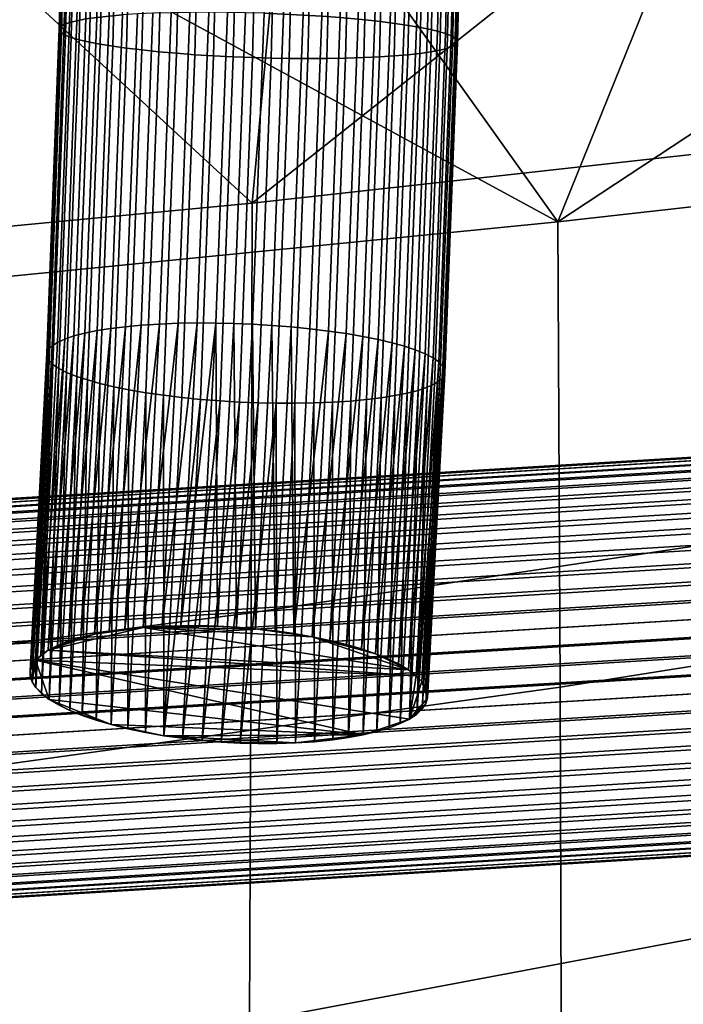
# Model space of a CAD drawing. Header units: millimetres. Extents: x -1294 to -744, y 672 to 1189.
# Tile 232 of 256: x -917 to -891, y 794 to 834. Entities that reach past the tile are written whole.
import ezdxf

# ---------------------------------------------------------------- set-up
doc = ezdxf.new("R2010")
doc.units = ezdxf.units.MM
doc.header["$MEASUREMENT"] = 0
doc.layers.add('4 Ben 2', color=7, linetype='Continuous')

msp = doc.modelspace()

# ---------------------------------------------------------------- meshes
at = {"layer": '4 Ben 2'}
mesh = msp.add_polyface(dxfattribs=at)
corners = [(-1000.008, 822.693, -52.975), (-1002.382, 822.693, -53.06), (-1000.008, 826.542, -53.385), (-1005.37, 829.444, -53.806), (-1000.008, 830.454, -53.716), (-1005.374, 831.554, -53.959), (-1000.008, 834.431, -53.968), (-1002.305, 838.317, -54.212), (-1000.008, 838.317, -54.138), (-1000.008, 838.317, -54.138), (-1002.305, 838.317, -54.212), (-1000.008, 840.868, -54.208), (-1005.382, 841.389, -54.374), (-1000.008, 844.769, -54.25), (-1005.38, 847.778, -54.379), (-1000.008, 848.809, -54.21), (-1005.38, 851.066, -54.304), (-1000.008, 851.623, -54.138), (-1005.38, 854.219, -54.19), (-1000.008, 854.538, -54.029), (-1005.381, 857.523, -54.032), (-1000.008, 857.558, -53.885), (-930.208, 822.376, -45.455), (-895.893, 825.793, -38.944), (-895.796, 807.099, -33.842), (-930.044, 802.337, -40.409), (-1000.008, 838.317, -54.138), (-975.885, 838.317, -52.784), (-1000.008, 834.431, -53.968), (-1000.008, 830.454, -53.716), (-1000.008, 826.542, -53.385), (-1000.008, 822.693, -52.975), (-1000.316, 796.442, -47.55), (-1002.382, 822.693, -53.06), (-904.834, 838.317, -42.692), (-918.927, 838.317, -45.424), (-933.087, 838.317, -47.802), (-947.302, 838.317, -49.824), (-966.323, 819.588, -50.12), (-961.565, 838.317, -51.485), (-927.856, 864.219, -46.987), (-892.176, 864.187, -40.583), (-892.252, 850.896, -40.73), (-927.879, 850.908, -47.39), (-964.492, 864.238, -51.348), (-964.491, 850.912, -51.938), (-1000.008, 857.558, -53.885), (-1000.008, 854.538, -54.029), (-1000.008, 851.623, -54.138), (-975.885, 838.317, -52.784), (-1000.008, 848.809, -54.21), (-1000.008, 844.769, -54.25), (-1000.008, 840.868, -54.208), (-1000.008, 838.317, -54.138), (-961.565, 838.317, -51.485), (-947.302, 838.317, -49.824), (-933.087, 838.317, -47.802), (-918.927, 838.317, -45.424), (-904.834, 838.317, -42.692), (-893.313, 838.317, -29.783), (-915.887, 853.423, -35.218), (-907.073, 838.317, -32.818), (-920.905, 838.317, -35.508), (-934.8, 838.317, -37.849), (-967.26, 853.431, -42.064), (-948.749, 838.317, -39.838), (-962.745, 838.317, -41.471), (-976.778, 838.317, -42.746), (-990.838, 838.317, -43.66), (-1019.008, 853.433, -44.358), (-939.78, 806.028, -32.512), (-908.196, 810.081, -26.946), (-908.167, 826.543, -31.324), (-939.808, 823.532, -36.823), (-971.402, 802.993, -36.353), (-971.442, 821.258, -40.563), (-1004.918, 838.317, -44.211), (-1002.226, 820.011, -42.446), (-990.838, 838.317, -43.66), (-976.778, 838.317, -42.746), (-962.745, 838.317, -41.471), (-948.749, 838.317, -39.838), (-934.8, 838.317, -37.849), (-920.905, 838.317, -35.508), (-907.073, 838.317, -32.818)]
mesh.append_faces([[corners[k] for k in face] for face in [(0, 1, 2, 2), (2, 3, 4, 4), (4, 5, 6, 6), (6, 7, 8, 8), (9, 10, 11, 11), (11, 12, 13, 13), (13, 14, 15, 15), (15, 16, 17, 17), (17, 18, 19, 19), (19, 20, 21, 21), (22, 23, 24, 25), (26, 27, 28, 28), (28, 27, 29, 29), (29, 27, 30, 30), (30, 27, 31, 31), (31, 32, 33, 33), (34, 23, 35, 35), (35, 22, 36, 36), (36, 22, 37, 37), (37, 38, 39, 39), (39, 38, 27, 27), (22, 35, 23, 23), (38, 37, 22, 22), (32, 31, 38, 38), (27, 38, 31, 31), (40, 41, 42, 43), (44, 40, 43, 45), (46, 45, 47, 47), (47, 45, 48, 48), (48, 49, 50, 50), (50, 49, 51, 51), (51, 49, 52, 52), (52, 49, 53, 53), (49, 45, 54, 54), (54, 45, 55, 55), (55, 43, 56, 56), (56, 43, 57, 57), (57, 43, 58, 58), (42, 58, 43, 43), (43, 55, 45, 45), (45, 49, 48, 48), (59, 60, 61, 61), (61, 60, 62, 62), (62, 60, 63, 63), (63, 64, 65, 65), (65, 64, 66, 66), (66, 64, 67, 67), (67, 64, 68, 68), (64, 63, 60, 60), (69, 68, 64, 64), (70, 71, 72, 73), (74, 70, 73, 75), (76, 77, 78, 78), (78, 75, 79, 79), (79, 75, 80, 80), (80, 75, 81, 81), (81, 73, 82, 82), (82, 73, 83, 83), (83, 72, 84, 84), (72, 83, 73, 73), (73, 81, 75, 75), (75, 78, 77, 77)]])
mesh = msp.add_polyface(dxfattribs=at)
corners = [(-864.062, 829.366, -31.138), (-828.744, 833.58, -20.487), (-828.96, 818.205, -15.662), (-864.089, 812.148, -26.091), (-895.893, 825.793, -38.944), (-895.796, 807.099, -33.842), (-809.005, 838.317, -14.158), (-829.035, 838.317, -21.61), (-849.326, 838.317, -28.335), (-863.065, 838.317, -32.432), (-876.901, 838.317, -36.193), (-890.827, 838.317, -39.615), (-904.834, 838.317, -42.692), (-904.834, 838.317, -42.692), (-892.252, 850.896, -40.73), (-890.827, 838.317, -39.615), (-876.901, 838.317, -36.193), (-858.211, 850.872, -32.256), (-863.065, 838.317, -32.432), (-849.326, 838.317, -28.335), (-824.505, 850.826, -21.759), (-829.035, 838.317, -21.61), (-819.025, 811.989, 4.048), (-818.468, 816.352, 1.588), (-818.787, 816.913, 1.241), (-818.631, 820.436, -0.506), (-818.012, 827.372, -3.345), (-818.506, 823.499, -1.865), (-818.359, 827.363, -3.384), (-818.055, 857.208, -9.325), (-839.153, 838.317, -14.259), (-818.253, 847.611, -8.455), (-818.491, 838.317, -6.766), (-865.049, 853.388, -23.837), (-852.545, 838.317, -18.641), (-866.041, 838.317, -22.691), (-879.633, 838.317, -26.406), (-893.313, 838.317, -29.783), (-915.887, 853.423, -35.218), (-878.07, 814.621, -20.118), (-847.522, 819.709, -11.724), (-847.267, 833.583, -15.955), (-877.946, 829.884, -24.48), (-908.196, 810.081, -26.946), (-908.167, 826.543, -31.324), (-907.073, 838.317, -32.818), (-893.313, 838.317, -29.783), (-879.633, 838.317, -26.406), (-866.041, 838.317, -22.691), (-852.545, 838.317, -18.641), (-839.153, 838.317, -14.259), (-818.491, 838.317, -6.766), (-818.563, 835.866, -6.161), (-818.697, 831.703, -4.976), (-818.849, 827.336, -3.503), (-818.996, 823.466, -1.985), (-819.122, 820.399, -0.626), (-819.279, 816.871, 1.12), (-847.866, 805.72, -4.91), (-818.074, 835.883, -6.045), (-818.697, 831.703, -4.976), (-818.207, 831.725, -4.859), (-818.359, 827.363, -3.384), (-818.849, 827.336, -3.503), (-818.506, 823.499, -1.865), (-818.996, 823.466, -1.985), (-818.631, 820.436, -0.506), (-819.122, 820.399, -0.626), (-818.787, 816.913, 1.241), (-819.279, 816.871, 1.12), (-819.025, 811.989, 4.048), (-819.517, 811.939, 3.928), (-818.563, 835.866, -6.161), (-818.003, 838.331, -6.651), (-818.491, 838.317, -6.766)]
mesh.append_faces([[corners[k] for k in face] for face in [(0, 1, 2, 3), (4, 0, 3, 5), (6, 1, 7, 7), (7, 1, 8, 8), (8, 0, 9, 9), (9, 0, 10, 10), (10, 4, 11, 11), (11, 4, 12, 12), (1, 6, 2, 2), (0, 8, 1, 1), (4, 10, 0, 0), (13, 14, 15, 15), (15, 14, 16, 16), (16, 17, 18, 18), (18, 17, 19, 19), (19, 20, 21, 21), (20, 19, 17, 17), (17, 16, 14, 14), (22, 23, 24, 24), (24, 23, 25, 25), (25, 26, 27, 27), (27, 26, 28, 28), (26, 25, 23, 23), (29, 30, 31, 31), (31, 30, 32, 32), (30, 33, 34, 34), (34, 33, 35, 35), (35, 33, 36, 36), (36, 33, 37, 37), (38, 37, 33, 33), (39, 40, 41, 42), (43, 39, 42, 44), (45, 44, 46, 46), (46, 42, 47, 47), (47, 42, 48, 48), (48, 41, 49, 49), (49, 41, 50, 50), (50, 41, 51, 51), (51, 41, 52, 52), (52, 41, 53, 53), (53, 40, 54, 54), (54, 40, 55, 55), (55, 40, 56, 56), (56, 40, 57, 57), (41, 48, 42, 42), (40, 53, 41, 41), (42, 46, 44, 44), (58, 57, 40, 40), (59, 60, 61, 61), (61, 60, 62, 62), (62, 63, 64, 64), (64, 65, 66, 66), (66, 67, 68, 68), (68, 69, 70, 70), (71, 70, 69, 69), (69, 68, 67, 67), (67, 66, 65, 65), (65, 64, 63, 63), (63, 62, 60, 60), (60, 59, 72, 72), (72, 73, 74, 74)]])
mesh = msp.add_polyface(dxfattribs=at)
corners = [(-907.673, 834.164, -43.052), (-908.427, 834.186, -43.067), (-908.901, 821.707, -41.126), (-908.147, 821.677, -41.109), (-909.151, 834.199, -43.15), (-909.625, 821.724, -41.209), (-909.365, 846.357, -59.752), (-908.58, 846.338, -59.89), (-908.924, 832.415, -58.888), (-909.707, 832.455, -58.751), (-907.806, 846.323, -59.949), (-908.15, 832.385, -58.945), (-907.052, 846.309, -59.934), (-907.396, 832.363, -58.93), (-912.248, 846.449, -58.454), (-911.571, 846.423, -58.89), (-911.911, 832.62, -57.896), (-912.587, 832.69, -57.464), (-910.856, 846.399, -59.253), (-911.198, 832.557, -58.257), (-910.117, 846.377, -59.541), (-910.459, 832.502, -58.543), (-914.362, 846.556, -56.205), (-913.925, 846.529, -56.832), (-914.261, 832.924, -55.853), (-914.695, 833.008, -55.23), (-913.424, 846.502, -57.422), (-913.761, 832.843, -56.439), (-912.863, 846.475, -57.966), (-913.201, 832.764, -56.979), (-915.483, 846.669, -53.215), (-915.327, 846.643, -53.965), (-915.656, 833.289, -53.003), (-915.811, 833.378, -52.259), (-915.09, 846.615, -54.721), (-915.421, 833.197, -53.755), (-914.769, 846.586, -55.472), (-915.101, 833.103, -54.502), (-915.382, 846.76, -50.179), (-915.52, 846.739, -50.963), (-915.843, 833.632, -50.02), (-915.703, 833.716, -49.24), (-915.579, 846.716, -51.737), (-915.904, 833.547, -50.79), (-915.565, 846.693, -52.491), (-915.891, 833.462, -51.539), (-914.081, 846.826, -47.296), (-914.518, 846.813, -47.974), (-914.835, 833.936, -47.047), (-914.398, 833.999, -46.373), (-914.882, 846.797, -48.688), (-915.201, 833.867, -47.757), (-915.319, 821.206, -45.066), (-914.879, 821.32, -44.4), (-915.687, 821.082, -45.768), (-915.491, 833.794, -48.492), (-915.978, 820.949, -46.494), (-916.193, 820.811, -47.232), (-915.17, 846.78, -49.427), (-912.144, 834.166, -44.269), (-912.771, 834.136, -44.703), (-913.248, 821.578, -42.749), (-912.62, 821.636, -42.32), (-913.363, 834.099, -45.202), (-913.841, 821.506, -43.243), (-913.908, 834.052, -45.761), (-914.388, 821.419, -43.796), (-913.049, 846.843, -46.12), (-913.593, 846.836, -46.681), (-909.151, 834.199, -43.15), (-909.901, 834.205, -43.306), (-910.375, 821.726, -41.365), (-909.625, 821.724, -41.209), (-910.658, 834.202, -43.542), (-911.132, 821.713, -41.6), (-911.41, 834.189, -43.863), (-911.885, 821.683, -41.917)]
mesh.append_faces([[corners[k] for k in face] for face in [(0, 1, 2, 3), (1, 4, 5, 2), (6, 7, 8, 9), (7, 10, 11, 8), (10, 12, 13, 11), (14, 15, 16, 17), (15, 18, 19, 16), (18, 20, 21, 19), (20, 6, 9, 21), (22, 23, 24, 25), (23, 26, 27, 24), (26, 28, 29, 27), (28, 14, 17, 29), (30, 31, 32, 33), (31, 34, 35, 32), (34, 36, 37, 35), (36, 22, 25, 37), (38, 39, 40, 41), (39, 42, 43, 40), (42, 44, 45, 43), (44, 30, 33, 45), (46, 47, 48, 49), (47, 50, 51, 48), (49, 48, 52, 53), (48, 51, 54, 52), (51, 55, 56, 54), (55, 41, 57, 56), (50, 58, 55, 51), (58, 38, 41, 55), (59, 60, 61, 62), (60, 63, 64, 61), (63, 65, 66, 64), (65, 49, 53, 66), (67, 68, 65, 63), (68, 46, 49, 65), (69, 70, 71, 72), (70, 73, 74, 71), (73, 75, 76, 74), (75, 59, 62, 76)]])
mesh = msp.add_polyface(dxfattribs=at)
corners = [(-905.802, 846.773, -44.159), (-906.587, 846.791, -44.021), (-906.899, 834.133, -43.11), (-906.115, 834.093, -43.246), (-907.361, 846.807, -43.962), (-907.673, 834.164, -43.052), (-907.374, 821.631, -41.165), (-906.591, 821.569, -41.298), (-908.147, 821.677, -41.109), (-902.919, 846.681, -45.457), (-903.597, 846.706, -45.021), (-903.912, 833.928, -44.101), (-903.235, 833.858, -44.534), (-904.311, 846.73, -44.657), (-904.625, 833.991, -43.74), (-904.391, 821.301, -42.137), (-903.717, 821.185, -42.562), (-905.103, 821.404, -41.782), (-905.363, 834.046, -43.455), (-905.84, 821.494, -41.502), (-905.05, 846.753, -44.369), (-900.806, 846.573, -47.706), (-901.242, 846.6, -47.079), (-901.562, 833.624, -46.145), (-901.127, 833.54, -46.767), (-901.743, 846.628, -46.489), (-902.062, 833.706, -45.559), (-902.622, 833.784, -45.019), (-903.105, 821.061, -43.039), (-902.547, 820.929, -43.571), (-902.304, 846.654, -45.945), (-899.684, 846.461, -50.695), (-899.841, 846.487, -49.946), (-900.167, 833.259, -48.994), (-900.012, 833.17, -49.739), (-900.077, 846.514, -49.19), (-900.402, 833.351, -48.242), (-900.398, 846.543, -48.438), (-900.721, 833.446, -47.496), (-899.786, 846.369, -53.732), (-899.647, 846.391, -52.947), (-899.979, 832.917, -51.978), (-900.119, 832.833, -52.757), (-899.588, 846.414, -52.173), (-899.919, 833.002, -51.208), (-899.603, 846.437, -51.42), (-899.932, 833.086, -50.459), (-901.086, 846.304, -56.615), (-900.649, 846.317, -55.937), (-900.987, 832.612, -54.951), (-901.425, 832.55, -55.625), (-900.285, 846.332, -55.223), (-900.622, 832.681, -54.241), (-899.997, 846.35, -54.484), (-900.332, 832.755, -53.505), (-903.336, 846.279, -58.729), (-902.709, 846.281, -58.293), (-903.051, 832.412, -57.294), (-903.679, 832.383, -57.729), (-902.119, 846.286, -57.791), (-902.46, 832.45, -56.795), (-901.575, 846.294, -57.23), (-901.915, 832.496, -56.237), (-906.328, 846.299, -59.852), (-905.578, 846.29, -59.695), (-905.922, 832.344, -58.691), (-906.671, 832.35, -58.848), (-904.821, 846.284, -59.458), (-905.165, 832.347, -58.455), (-904.07, 846.28, -59.137), (-904.413, 832.36, -58.135), (-907.052, 846.309, -59.934), (-907.396, 832.363, -58.93)]
mesh.append_faces([[corners[k] for k in face] for face in [(0, 1, 2, 3), (1, 4, 5, 2), (3, 2, 6, 7), (2, 5, 8, 6), (9, 10, 11, 12), (10, 13, 14, 11), (12, 11, 15, 16), (11, 14, 17, 15), (14, 18, 19, 17), (18, 3, 7, 19), (13, 20, 18, 14), (20, 0, 3, 18), (21, 22, 23, 24), (22, 25, 26, 23), (26, 27, 28, 29), (27, 12, 16, 28), (25, 30, 27, 26), (30, 9, 12, 27), (31, 32, 33, 34), (32, 35, 36, 33), (35, 37, 38, 36), (37, 21, 24, 38), (39, 40, 41, 42), (40, 43, 44, 41), (43, 45, 46, 44), (45, 31, 34, 46), (47, 48, 49, 50), (48, 51, 52, 49), (51, 53, 54, 52), (53, 39, 42, 54), (55, 56, 57, 58), (56, 59, 60, 57), (59, 61, 62, 60), (61, 47, 50, 62), (63, 64, 65, 66), (64, 67, 68, 65), (67, 69, 70, 68), (69, 55, 58, 70), (71, 63, 66, 72)]])
mesh = msp.add_polyface(dxfattribs=at)
corners = [(-909.707, 832.455, -58.751), (-908.924, 832.415, -58.888), (-909.449, 818.597, -56.737), (-910.232, 818.659, -56.604), (-908.15, 832.385, -58.945), (-908.675, 818.551, -56.792), (-912.587, 832.69, -57.464), (-911.911, 832.62, -57.896), (-912.431, 818.927, -55.765), (-913.106, 819.043, -55.339), (-911.198, 832.557, -58.257), (-911.719, 818.823, -56.12), (-910.459, 832.502, -58.543), (-910.982, 818.734, -56.4), (-914.695, 833.008, -55.23), (-914.261, 832.924, -55.853), (-914.773, 819.437, -53.754), (-915.206, 819.58, -53.14), (-913.761, 832.843, -56.439), (-914.276, 819.298, -54.331), (-913.201, 832.764, -56.979), (-913.717, 819.166, -54.862), (-915.811, 833.378, -52.259), (-915.656, 833.289, -53.003), (-916.158, 820.063, -50.945), (-916.311, 820.218, -50.211), (-915.421, 833.197, -53.755), (-915.926, 819.904, -51.687), (-915.101, 833.103, -54.502), (-915.609, 819.742, -52.423), (-915.703, 833.716, -49.24), (-915.843, 833.632, -50.02), (-916.336, 820.663, -48.002), (-916.193, 820.811, -47.232), (-915.904, 833.547, -50.79), (-916.399, 820.513, -48.761), (-915.891, 833.462, -51.539), (-916.388, 820.364, -49.501), (-908.901, 821.707, -41.126), (-908.794, 809.511, -38.059), (-908.147, 821.677, -41.109), (-909.625, 821.724, -41.209), (-909.547, 809.552, -38.079), (-916.849, 807.081, -47.689), (-916.62, 806.847, -48.412), (-916.865, 808.183, -44.066), (-917.011, 807.964, -44.817), (-917.078, 807.743, -45.559), (-917.071, 807.523, -46.28), (-915.319, 821.206, -45.066), (-915.98, 808.773, -41.948), (-914.879, 821.32, -44.4), (-915.687, 821.082, -45.768), (-916.351, 808.587, -42.634), (-915.978, 820.949, -46.494), (-916.646, 808.389, -43.344), (-913.248, 821.578, -42.749), (-913.899, 809.334, -39.679), (-912.62, 821.636, -42.32), (-913.841, 821.506, -43.243), (-914.494, 809.223, -40.163), (-914.388, 821.419, -43.796), (-915.043, 809.093, -40.705), (-915.537, 808.943, -41.297), (-910.375, 821.726, -41.365), (-911.021, 809.57, -38.317), (-909.625, 821.724, -41.209), (-911.132, 821.713, -41.6), (-911.779, 809.547, -38.549), (-911.885, 821.683, -41.917), (-912.533, 809.498, -38.862), (-913.269, 809.423, -39.257)]
mesh.append_faces([[corners[k] for k in face] for face in [(0, 1, 2, 3), (1, 4, 5, 2), (6, 7, 8, 9), (7, 10, 11, 8), (10, 12, 13, 11), (12, 0, 3, 13), (14, 15, 16, 17), (15, 18, 19, 16), (18, 20, 21, 19), (20, 6, 9, 21), (22, 23, 24, 25), (23, 26, 27, 24), (26, 28, 29, 27), (28, 14, 17, 29), (30, 31, 32, 33), (31, 34, 35, 32), (34, 36, 37, 35), (36, 22, 25, 37), (38, 39, 40, 40), (41, 42, 38, 38), (24, 43, 25, 25), (27, 44, 24, 24), (32, 45, 33, 33), (35, 46, 32, 32), (37, 47, 35, 35), (25, 48, 37, 37), (49, 50, 51, 51), (52, 53, 49, 49), (54, 55, 52, 52), (33, 55, 54, 54), (56, 57, 58, 58), (59, 60, 56, 56), (61, 62, 59, 59), (51, 63, 61, 61), (64, 65, 66, 66), (67, 68, 64, 64), (69, 70, 67, 67), (58, 71, 69, 69)]])
mesh = msp.add_polyface(dxfattribs=at)
corners = [(-901.127, 833.54, -46.767), (-901.562, 833.624, -46.145), (-902.049, 820.791, -44.148), (-901.617, 820.648, -44.762), (-902.062, 833.706, -45.559), (-902.547, 820.929, -43.571), (-900.012, 833.17, -49.739), (-900.167, 833.259, -48.994), (-900.664, 820.164, -46.956), (-900.512, 820.01, -47.691), (-900.402, 833.351, -48.242), (-900.896, 820.324, -46.215), (-900.721, 833.446, -47.496), (-901.213, 820.486, -45.479), (-900.119, 832.833, -52.757), (-899.979, 832.917, -51.978), (-900.487, 819.565, -49.9), (-900.629, 819.417, -50.669), (-899.919, 833.002, -51.208), (-900.423, 819.715, -49.14), (-899.932, 833.086, -50.459), (-900.434, 819.864, -48.401), (-901.425, 832.55, -55.625), (-900.987, 832.612, -54.951), (-901.504, 819.021, -52.836), (-901.943, 818.907, -53.502), (-900.622, 832.681, -54.241), (-901.136, 819.146, -52.134), (-900.332, 832.755, -53.505), (-900.844, 819.278, -51.408), (-903.679, 832.383, -57.729), (-903.051, 832.412, -57.294), (-903.574, 818.65, -55.152), (-904.203, 818.592, -55.582), (-902.46, 832.45, -56.795), (-902.981, 818.722, -54.659), (-901.915, 832.496, -56.237), (-902.435, 818.808, -54.106), (-906.671, 832.35, -58.848), (-905.922, 832.344, -58.691), (-906.448, 818.501, -56.537), (-907.197, 818.504, -56.693), (-905.165, 832.347, -58.455), (-905.69, 818.514, -56.302), (-904.413, 832.36, -58.135), (-904.938, 818.544, -55.984), (-908.15, 832.385, -58.945), (-907.396, 832.363, -58.93), (-907.922, 818.52, -56.775), (-908.675, 818.551, -56.792), (-907.374, 821.631, -41.165), (-907.24, 809.362, -38.237), (-906.591, 821.569, -41.298), (-908.147, 821.677, -41.109), (-908.021, 809.448, -38.11), (-904.391, 821.301, -42.137), (-905.046, 808.98, -39.047), (-903.717, 821.185, -42.562), (-905.103, 821.404, -41.782), (-905.756, 809.128, -38.704), (-905.84, 821.494, -41.502), (-906.491, 809.256, -38.433), (-902.716, 808.243, -41.001), (-903.211, 808.444, -40.44), (-903.105, 821.061, -43.039), (-903.766, 808.635, -39.923), (-904.374, 808.813, -39.46), (-901.347, 807.327, -43.737), (-901.575, 807.56, -43.014), (-901.888, 807.798, -42.297), (-902.287, 808.035, -41.598), (-901.124, 806.885, -45.146)]
mesh.append_faces([[corners[k] for k in face] for face in [(0, 1, 2, 3), (1, 4, 5, 2), (6, 7, 8, 9), (7, 10, 11, 8), (10, 12, 13, 11), (12, 0, 3, 13), (14, 15, 16, 17), (15, 18, 19, 16), (18, 20, 21, 19), (20, 6, 9, 21), (22, 23, 24, 25), (23, 26, 27, 24), (26, 28, 29, 27), (28, 14, 17, 29), (30, 31, 32, 33), (31, 34, 35, 32), (34, 36, 37, 35), (36, 22, 25, 37), (38, 39, 40, 41), (39, 42, 43, 40), (42, 44, 45, 43), (44, 30, 33, 45), (46, 47, 48, 49), (47, 38, 41, 48), (50, 51, 52, 52), (53, 54, 50, 50), (55, 56, 57, 57), (58, 59, 55, 55), (60, 61, 58, 58), (52, 61, 60, 60), (2, 62, 3, 3), (5, 63, 2, 2), (64, 65, 5, 5), (57, 66, 64, 64), (8, 67, 9, 9), (11, 68, 8, 8), (13, 69, 11, 11), (3, 70, 13, 13), (9, 71, 21, 21)]])
mesh = msp.add_polyface(dxfattribs=at)
corners = [(-930.305, 743.22, 11.334), (-896.451, 750.684, 15.728), (-897.086, 743.371, 32.881), (-930.836, 736.007, 29.64), (-966.218, 737.577, 7.962), (-966.576, 730.581, 27.16), (-929.974, 753.955, -6.177), (-896.009, 761.216, -0.815), (-966.013, 748.347, -10.263), (-929.861, 767.573, -20.759), (-895.791, 774.303, -14.728), (-965.969, 762.286, -25.298), (-929.907, 783.914, -32.241), (-895.741, 789.796, -25.818), (-966.041, 779.228, -37.001), (-930.044, 802.337, -40.409), (-895.796, 807.099, -33.842), (-966.175, 798.496, -45.195), (-966.323, 819.588, -50.12), (-930.208, 822.376, -45.455), (-962.448, 727.109, 46.329), (-948.411, 728.974, 46.593), (-934.432, 731.233, 46.912), (-920.523, 733.878, 47.286), (-963.984, 734.642, 68.976), (-927.698, 739.592, 69.679), (-927.28, 740.989, 59.026), (-963.707, 735.661, 58.263), (-964.353, 733.674, 79.823), (-928.283, 738.256, 80.458), (-928.878, 736.893, 91.411), (-893.634, 743.488, 92.301), (-892.836, 745.263, 81.427), (-964.723, 732.661, 90.841), (-929.305, 735.508, 102.094), (-894.198, 741.752, 102.935), (-964.992, 731.58, 101.567), (-963.624, 736.965, 47.723), (-949.869, 738.795, 47.982), (-936.173, 741.012, 48.295), (-922.544, 743.61, 48.663), (-908.993, 746.579, 49.083), (-911.516, 736.722, 113.315), (-924.843, 734.629, 113.019), (-938.219, 732.874, 112.771), (-951.634, 731.439, 112.568), (-965.079, 730.306, 112.407), (-891.542, 748.861, 60.151), (-916.227, 728.482, 156.925), (-915.471, 732.386, 135.753), (-945.152, 728.779, 135.064), (-945.718, 725.135, 156.294), (-965.079, 730.306, 112.407), (-951.634, 731.439, 112.568), (-938.219, 732.874, 112.771), (-924.843, 734.629, 113.019), (-911.516, 736.722, 113.315), (-939.773, 788.656, -25.035), (-908.263, 793.644, -19.551), (-908.196, 810.081, -26.946), (-939.78, 806.028, -32.512), (-971.373, 784.958, -28.879), (-971.402, 802.993, -36.353), (-939.827, 773.501, -14.623), (-908.403, 779.182, -9.417), (-971.384, 769.336, -18.325), (-939.978, 760.824, -1.296), (-908.653, 766.937, 3.403), (-971.464, 756.404, -4.679), (-940.255, 750.985, 14.489), (-909.038, 757.258, 18.446), (-971.632, 746.529, 11.614), (-940.676, 743.938, 32.363), (-909.574, 750.11, 35.345), (-971.905, 739.651, 30.193), (-908.993, 746.579, 49.083), (-922.544, 743.61, 48.663), (-936.173, 741.012, 48.295), (-949.869, 738.795, 47.982), (-956.767, 725.048, 72.119), (-956.358, 726.299, 59.276), (-915.599, 732.837, 60.212), (-916.22, 731.07, 72.969), (-957.272, 723.777, 85.488), (-917.018, 729.284, 86.244), (-906.693, 736.899, 47.714), (-920.523, 733.878, 47.286), (-934.432, 731.233, 46.912), (-948.411, 728.974, 46.593), (-962.448, 727.109, 46.329), (-922.973, 724.893, 111.642), (-917.64, 727.531, 98.986), (-909.37, 727.039, 111.945)]
mesh.append_faces([[corners[k] for k in face] for face in [(0, 1, 2, 3), (4, 0, 3, 5), (6, 7, 1, 0), (8, 6, 0, 4), (9, 10, 7, 6), (11, 9, 6, 8), (12, 13, 10, 9), (14, 12, 9, 11), (15, 16, 13, 12), (17, 15, 12, 14), (18, 19, 15, 17), (20, 5, 21, 21), (21, 3, 22, 22), (22, 3, 23, 23), (2, 23, 3, 3), (3, 21, 5, 5), (24, 25, 26, 27), (28, 29, 25, 24), (30, 31, 32, 29), (33, 30, 29, 28), (34, 35, 31, 30), (36, 34, 30, 33), (37, 27, 38, 38), (38, 26, 39, 39), (39, 26, 40, 40), (40, 26, 41, 41), (42, 34, 43, 43), (43, 34, 44, 44), (44, 34, 45, 45), (45, 36, 46, 46), (47, 41, 26, 26), (26, 38, 27, 27), (36, 45, 34, 34), (48, 49, 50, 51), (52, 50, 53, 53), (53, 50, 54, 54), (54, 50, 55, 55), (55, 49, 56, 56), (49, 55, 50, 50), (57, 58, 59, 60), (61, 57, 60, 62), (63, 64, 58, 57), (65, 63, 57, 61), (66, 67, 64, 63), (68, 66, 63, 65), (69, 70, 67, 66), (71, 69, 66, 68), (72, 73, 70, 69), (74, 72, 69, 71), (75, 73, 76, 76), (76, 72, 77, 77), (77, 72, 78, 78), (72, 76, 73, 73), (74, 78, 72, 72), (79, 80, 81, 82), (83, 79, 82, 84), (85, 81, 86, 86), (86, 81, 87, 87), (87, 80, 88, 88), (88, 80, 89, 89), (90, 91, 92, 92), (80, 87, 81, 81)]])
mesh = msp.add_polyface(dxfattribs=at)
corners = [(-910.271, 809.571, -38.162), (-909.625, 821.724, -41.209), (-911.021, 809.57, -38.317), (-910.375, 821.726, -41.365), (-911.779, 809.547, -38.549), (-911.132, 821.713, -41.6), (-912.533, 809.498, -38.862), (-911.885, 821.683, -41.917), (-913.269, 809.423, -39.257), (-912.62, 821.636, -42.32), (-913.899, 809.334, -39.679), (-913.248, 821.578, -42.749), (-914.494, 809.223, -40.163), (-913.841, 821.506, -43.243), (-915.043, 809.093, -40.705), (-914.388, 821.419, -43.796), (-915.537, 808.943, -41.297), (-914.879, 821.32, -44.4), (-915.98, 808.773, -41.948), (-915.319, 821.206, -45.066), (-916.351, 808.587, -42.634), (-915.687, 821.082, -45.768), (-916.646, 808.389, -43.344), (-916.193, 820.811, -47.232), (-916.865, 808.183, -44.066), (-916.336, 820.663, -48.002), (-917.011, 807.964, -44.817), (-916.399, 820.513, -48.761), (-917.078, 807.743, -45.559), (-916.388, 820.364, -49.501), (-917.071, 807.523, -46.28), (-916.311, 820.218, -50.211), (-916.997, 807.308, -46.973), (-916.849, 807.081, -47.689), (-916.158, 820.063, -50.945), (-916.62, 806.847, -48.412), (-915.926, 819.904, -51.687), (-916.307, 806.61, -49.129), (-915.609, 819.742, -52.423), (-915.908, 806.373, -49.828), (-915.206, 819.58, -53.14), (-915.479, 806.165, -50.425), (-908.794, 809.511, -38.059), (-908.901, 821.707, -41.126), (-909.547, 809.552, -38.079), (-909.625, 821.724, -41.209), (-910.271, 809.571, -38.162), (-909.449, 818.597, -56.737), (-910.956, 805.046, -53.189), (-910.232, 818.659, -56.604), (-908.675, 818.551, -56.792), (-910.174, 804.959, -53.316), (-912.431, 818.927, -55.765), (-913.149, 805.428, -52.379), (-913.106, 819.043, -55.339), (-911.719, 818.823, -56.12), (-912.44, 805.28, -52.722), (-910.982, 818.734, -56.4), (-911.705, 805.152, -52.993), (-914.773, 819.437, -53.754), (-914.276, 819.298, -54.331), (-914.985, 805.964, -50.986), (-913.717, 819.166, -54.862), (-914.43, 805.773, -51.503), (-913.821, 805.595, -51.966), (-910.271, 809.571, -38.162), (-911.021, 809.57, -38.317), (-912.533, 809.498, -38.862), (-911.779, 809.547, -38.549), (-909.547, 809.552, -38.079), (-908.021, 809.448, -38.11)]
mesh.append_faces([[corners[k] for k in face] for face in [(0, 1, 2, 2), (2, 3, 4, 4), (4, 5, 6, 6), (6, 7, 8, 8), (8, 9, 10, 10), (10, 11, 12, 12), (12, 13, 14, 14), (14, 15, 16, 16), (16, 17, 18, 18), (18, 19, 20, 20), (20, 21, 22, 22), (22, 23, 24, 24), (24, 25, 26, 26), (26, 27, 28, 28), (28, 29, 30, 30), (30, 31, 32, 32), (32, 31, 33, 33), (33, 34, 35, 35), (35, 36, 37, 37), (37, 38, 39, 39), (39, 40, 41, 41), (42, 43, 44, 44), (44, 45, 46, 46), (47, 48, 49, 49), (50, 51, 47, 47), (52, 53, 54, 54), (55, 56, 52, 52), (57, 58, 55, 55), (49, 58, 57, 57), (59, 41, 40, 40), (60, 61, 59, 59), (62, 63, 60, 60), (54, 64, 62, 62), (38, 37, 36, 36), (40, 39, 38, 38), (65, 66, 67, 67), (66, 68, 67, 67), (69, 65, 67, 67), (70, 69, 67, 67)]])
mesh = msp.add_polyface(dxfattribs=at)
corners = [(-901.549, 806.018, -48.082), (-900.629, 819.417, -50.669), (-901.331, 806.224, -47.361), (-900.487, 819.565, -49.9), (-901.184, 806.444, -46.609), (-900.423, 819.715, -49.14), (-901.117, 806.665, -45.867), (-900.434, 819.864, -48.401), (-901.124, 806.885, -45.146), (-900.512, 820.01, -47.691), (-901.198, 807.1, -44.453), (-901.347, 807.327, -43.737), (-900.664, 820.164, -46.956), (-901.575, 807.56, -43.014), (-900.896, 820.324, -46.215), (-901.888, 807.798, -42.297), (-901.213, 820.486, -45.479), (-902.287, 808.035, -41.598), (-901.617, 820.648, -44.762), (-902.716, 808.243, -41.001), (-902.049, 820.791, -44.148), (-903.211, 808.444, -40.44), (-902.547, 820.929, -43.571), (-903.766, 808.635, -39.923), (-903.105, 821.061, -43.039), (-904.374, 808.813, -39.46), (-903.717, 821.185, -42.562), (-905.046, 808.98, -39.047), (-904.391, 821.301, -42.137), (-905.756, 809.128, -38.704), (-905.103, 821.404, -41.782), (-906.491, 809.256, -38.433), (-906.591, 821.569, -41.298), (-907.24, 809.362, -38.237), (-907.374, 821.631, -41.165), (-908.021, 809.448, -38.11), (-908.147, 821.677, -41.109), (-908.794, 809.511, -38.059), (-901.504, 819.021, -52.836), (-902.215, 805.635, -49.478), (-901.943, 818.907, -53.502), (-901.136, 819.146, -52.134), (-901.844, 805.821, -48.792), (-900.844, 819.278, -51.408), (-903.574, 818.65, -55.152), (-904.296, 805.074, -51.747), (-904.203, 818.592, -55.582), (-902.981, 818.722, -54.659), (-903.701, 805.184, -51.263), (-902.435, 818.808, -54.106), (-903.152, 805.315, -50.722), (-902.658, 805.465, -50.13), (-906.448, 818.501, -56.537), (-907.174, 804.837, -53.109), (-907.197, 818.504, -56.693), (-905.69, 818.514, -56.302), (-906.416, 804.861, -52.877), (-904.938, 818.544, -55.984), (-905.663, 804.91, -52.564), (-904.927, 804.985, -52.169), (-907.922, 818.52, -56.775), (-909.401, 804.896, -53.367), (-908.675, 818.551, -56.792), (-908.649, 804.856, -53.348), (-905.756, 809.128, -38.704), (-906.491, 809.256, -38.433), (-907.24, 809.362, -38.237), (-908.021, 809.448, -38.11), (-908.794, 809.511, -38.059), (-909.547, 809.552, -38.079)]
mesh.append_faces([[corners[k] for k in face] for face in [(0, 1, 2, 2), (2, 3, 4, 4), (4, 5, 6, 6), (6, 7, 8, 8), (8, 9, 10, 10), (10, 9, 11, 11), (11, 12, 13, 13), (13, 14, 15, 15), (15, 16, 17, 17), (17, 18, 19, 19), (19, 20, 21, 21), (21, 22, 23, 23), (23, 24, 25, 25), (25, 26, 27, 27), (27, 28, 29, 29), (29, 30, 31, 31), (31, 32, 33, 33), (33, 34, 35, 35), (35, 36, 37, 37), (3, 2, 1, 1), (5, 4, 3, 3), (7, 6, 5, 5), (38, 39, 40, 40), (41, 42, 38, 38), (43, 0, 41, 41), (1, 0, 43, 43), (44, 45, 46, 46), (47, 48, 44, 44), (49, 50, 47, 47), (40, 51, 49, 49), (52, 53, 54, 54), (55, 56, 52, 52), (57, 58, 55, 55), (46, 59, 57, 57), (60, 61, 62, 62), (54, 63, 60, 60), (64, 65, 66, 66), (66, 67, 64, 64), (67, 68, 69, 69)]])
mesh = msp.add_polyface(dxfattribs=at)
corners = [(-915.479, 806.165, -50.425), (-914.773, 819.437, -53.754), (-914.985, 805.964, -50.986), (-914.276, 819.298, -54.331), (-914.43, 805.773, -51.503), (-913.717, 819.166, -54.862), (-913.821, 805.595, -51.966), (-913.106, 819.043, -55.339), (-913.149, 805.428, -52.379), (-912.431, 818.927, -55.765), (-912.44, 805.28, -52.722), (-911.719, 818.823, -56.12), (-911.705, 805.152, -52.993), (-910.232, 818.659, -56.604), (-910.956, 805.046, -53.189), (-909.449, 818.597, -56.737), (-910.174, 804.959, -53.316), (-908.675, 818.551, -56.792), (-909.401, 804.896, -53.367), (-912.533, 809.498, -38.862), (-913.269, 809.423, -39.257), (-913.899, 809.334, -39.679), (-914.494, 809.223, -40.163), (-915.043, 809.093, -40.705), (-916.351, 808.587, -42.634), (-915.537, 808.943, -41.297), (-915.98, 808.773, -41.948), (-916.646, 808.389, -43.344), (-916.865, 808.183, -44.066), (-917.011, 807.964, -44.817), (-917.078, 807.743, -45.559), (-917.071, 807.523, -46.28), (-916.997, 807.308, -46.973), (-916.849, 807.081, -47.689), (-916.62, 806.847, -48.412), (-916.307, 806.61, -49.129), (-915.908, 806.373, -49.828), (-915.479, 806.165, -50.425), (-914.985, 805.964, -50.986), (-914.43, 805.773, -51.503), (-913.821, 805.595, -51.966), (-913.149, 805.428, -52.379), (-911.705, 805.152, -52.993), (-912.44, 805.28, -52.722), (-910.956, 805.046, -53.189), (-909.401, 804.896, -53.367), (-910.174, 804.959, -53.316), (-901.575, 807.56, -43.014), (-901.888, 807.798, -42.297), (-901.844, 805.821, -48.792), (-905.756, 809.128, -38.704), (-908.021, 809.448, -38.11), (-903.701, 805.184, -51.263)]
mesh.append_faces([[corners[k] for k in face] for face in [(0, 1, 2, 2), (2, 3, 4, 4), (4, 5, 6, 6), (6, 7, 8, 8), (8, 9, 10, 10), (10, 11, 12, 12), (12, 13, 14, 14), (14, 15, 16, 16), (16, 17, 18, 18), (19, 20, 21, 21), (21, 22, 19, 19), (22, 23, 24, 24), (23, 25, 24, 24), (25, 26, 24, 24), (24, 27, 28, 28), (28, 29, 30, 30), (30, 31, 32, 32), (32, 33, 28, 28), (33, 34, 35, 35), (35, 36, 37, 37), (37, 38, 39, 39), (39, 40, 37, 37), (40, 41, 42, 42), (41, 43, 42, 42), (42, 44, 45, 45), (44, 46, 45, 45), (47, 48, 24, 24), (19, 22, 24, 24), (24, 28, 47, 47), (28, 30, 32, 32), (28, 33, 35, 35), (35, 37, 40, 40), (49, 47, 28, 28), (24, 48, 19, 19), (50, 51, 19, 19), (28, 35, 52, 52), (35, 40, 52, 52), (52, 49, 28, 28)]])
mesh = msp.add_polyface(dxfattribs=at)
corners = [(-865.269, 759.187, 20.664), (-830.874, 770.22, 27.018), (-831.623, 763.432, 41.274), (-865.963, 751.977, 36.538), (-896.451, 750.684, 15.728), (-897.086, 743.371, 32.881), (-864.724, 769.301, 5.249), (-830.198, 779.549, 13.1), (-896.009, 761.216, -0.815), (-864.373, 781.658, -7.823), (-829.666, 790.792, 1.213), (-895.791, 774.303, -14.728), (-864.177, 796.122, -18.356), (-829.258, 803.837, -8.456), (-895.741, 789.796, -25.818), (-864.089, 812.148, -26.091), (-828.96, 818.205, -15.662), (-895.796, 807.099, -33.842), (-879.357, 744.027, 48.722), (-865.84, 748.121, 49.301), (-852.435, 752.557, 49.928), (-839.19, 757.31, 50.6), (-892.062, 747.03, 70.732), (-856.221, 757.264, 72.179), (-855.618, 759.511, 61.669), (-891.542, 748.861, 60.151), (-892.836, 745.263, 81.427), (-857.176, 755.069, 82.785), (-893.634, 743.488, 92.301), (-858.171, 752.883, 93.577), (-908.993, 746.579, 49.083), (-895.529, 749.912, 49.554), (-882.159, 753.599, 50.075), (-868.892, 757.633, 50.646), (-855.734, 762.003, 51.264), (-842.691, 766.699, 51.928), (-846.1, 752.807, 115.589), (-858.862, 750.808, 104.165), (-858.968, 748.79, 115.021), (-871.961, 745.188, 114.512), (-824.022, 770.06, 68.686), (-824.544, 768.227, 76.638), (-825.495, 765.075, 91.197), (-826.104, 763.08, 100.569), (-858.968, 748.79, 115.021), (-856.739, 745.077, 138.138), (-846.1, 752.807, 115.589), (-828.36, 755.507, 135.067), (-829.389, 752.006, 150.85), (-857.817, 740.645, 159.223), (-830.065, 749.698, 161.234), (-878.256, 799.299, -12.931), (-847.866, 805.72, -4.91), (-847.522, 819.709, -11.724), (-878.07, 814.621, -20.118), (-908.263, 793.644, -19.551), (-908.196, 810.081, -26.946), (-878.52, 785.713, -3.229), (-848.292, 793.238, 4.162), (-908.403, 779.182, -9.417), (-878.892, 774.08, 8.915), (-848.813, 782.452, 15.413), (-908.653, 766.937, 3.403), (-879.384, 764.73, 23.043), (-849.426, 773.661, 28.409), (-909.038, 757.258, 18.446), (-880.006, 757.638, 38.8), (-850.13, 766.847, 42.822), (-909.574, 750.11, 35.345), (-842.691, 766.699, 51.928), (-855.734, 762.003, 51.264), (-868.892, 757.633, 50.646), (-882.159, 753.599, 50.075), (-895.529, 749.912, 49.554), (-908.993, 746.579, 49.083), (-819.778, 807.135, 7.124), (-820.513, 796.063, 16.698), (-821.375, 786.407, 28.678), (-822.111, 780.183, 39.387), (-822.508, 777.431, 45.339), (-874.269, 740.752, 74.332), (-873.47, 743.113, 61.68), (-834.257, 756.072, 63.527), (-835.218, 753.226, 76.088), (-826.068, 762.385, 51.318), (-839.19, 757.31, 50.6), (-852.435, 752.557, 49.928), (-865.84, 748.121, 49.301)]
mesh.append_faces([[corners[k] for k in face] for face in [(0, 1, 2, 3), (4, 0, 3, 5), (6, 7, 1, 0), (8, 6, 0, 4), (9, 10, 7, 6), (11, 9, 6, 8), (12, 13, 10, 9), (14, 12, 9, 11), (15, 16, 13, 12), (17, 15, 12, 14), (18, 3, 19, 19), (19, 3, 20, 20), (20, 2, 21, 21), (2, 20, 3, 3), (22, 23, 24, 25), (26, 27, 23, 22), (28, 29, 27, 26), (30, 25, 31, 31), (31, 25, 32, 32), (32, 25, 33, 33), (33, 24, 34, 34), (34, 24, 35, 35), (36, 37, 38, 38), (38, 37, 39, 39), (24, 33, 25, 25), (23, 40, 24, 24), (27, 41, 23, 23), (29, 42, 27, 27), (37, 43, 29, 29), (35, 24, 40, 40), (43, 37, 36, 36), (44, 45, 46, 46), (47, 45, 48, 48), (48, 49, 50, 50), (45, 47, 46, 46), (51, 52, 53, 54), (55, 51, 54, 56), (57, 58, 52, 51), (59, 57, 51, 55), (60, 61, 58, 57), (62, 60, 57, 59), (63, 64, 61, 60), (65, 63, 60, 62), (66, 67, 64, 63), (68, 66, 63, 65), (69, 67, 70, 70), (70, 67, 71, 71), (71, 66, 72, 72), (72, 66, 73, 73), (73, 68, 74, 74), (58, 75, 52, 52), (61, 76, 58, 58), (64, 77, 61, 61), (67, 78, 64, 64), (66, 71, 67, 67), (68, 73, 66, 66), (69, 79, 67, 67), (80, 81, 82, 83), (84, 82, 85, 85), (85, 82, 86, 86), (86, 81, 87, 87), (81, 86, 82, 82)]])
mesh = msp.add_polyface(dxfattribs=at)
corners = [(-909.401, 804.896, -53.367), (-907.922, 818.52, -56.775), (-908.649, 804.856, -53.348), (-907.197, 818.504, -56.693), (-907.924, 804.837, -53.264), (-907.174, 804.837, -53.109), (-906.448, 818.501, -56.537), (-906.416, 804.861, -52.877), (-905.69, 818.514, -56.302), (-905.663, 804.91, -52.564), (-904.938, 818.544, -55.984), (-904.927, 804.985, -52.169), (-904.203, 818.592, -55.582), (-904.296, 805.074, -51.747), (-903.574, 818.65, -55.152), (-903.701, 805.184, -51.263), (-902.981, 818.722, -54.659), (-903.152, 805.315, -50.722), (-902.435, 818.808, -54.106), (-902.658, 805.465, -50.13), (-901.943, 818.907, -53.502), (-902.215, 805.635, -49.478), (-901.504, 819.021, -52.836), (-901.844, 805.821, -48.792), (-901.136, 819.146, -52.134), (-901.549, 806.018, -48.082), (-909.401, 804.896, -53.367), (-908.649, 804.856, -53.348), (-907.924, 804.837, -53.264), (-907.174, 804.837, -53.109), (-906.416, 804.861, -52.877), (-905.663, 804.91, -52.564), (-903.701, 805.184, -51.263), (-904.927, 804.985, -52.169), (-904.296, 805.074, -51.747), (-903.152, 805.315, -50.722), (-902.658, 805.465, -50.13), (-902.215, 805.635, -49.478), (-901.844, 805.821, -48.792), (-901.549, 806.018, -48.082), (-901.331, 806.224, -47.361), (-901.184, 806.444, -46.609), (-901.117, 806.665, -45.867), (-901.124, 806.885, -45.146), (-901.198, 807.1, -44.453), (-901.347, 807.327, -43.737), (-901.575, 807.56, -43.014), (-901.888, 807.798, -42.297), (-902.287, 808.035, -41.598), (-903.211, 808.444, -40.44), (-902.716, 808.243, -41.001), (-903.766, 808.635, -39.923), (-904.374, 808.813, -39.46), (-905.046, 808.98, -39.047), (-905.756, 809.128, -38.704), (-913.821, 805.595, -51.966), (-911.705, 805.152, -52.993), (-912.533, 809.498, -38.862)]
mesh.append_faces([[corners[k] for k in face] for face in [(0, 1, 2, 2), (2, 3, 4, 4), (4, 3, 5, 5), (5, 6, 7, 7), (7, 8, 9, 9), (9, 10, 11, 11), (11, 12, 13, 13), (13, 14, 15, 15), (15, 16, 17, 17), (17, 18, 19, 19), (19, 20, 21, 21), (21, 22, 23, 23), (23, 24, 25, 25), (26, 27, 28, 28), (28, 29, 26, 26), (29, 30, 26, 26), (30, 31, 32, 32), (31, 33, 32, 32), (33, 34, 32, 32), (32, 35, 36, 36), (36, 37, 38, 38), (38, 39, 40, 40), (40, 41, 38, 38), (41, 42, 38, 38), (42, 43, 44, 44), (44, 45, 42, 42), (45, 46, 38, 38), (47, 48, 49, 49), (48, 50, 49, 49), (49, 51, 52, 52), (52, 53, 54, 54), (55, 56, 32, 32), (56, 26, 30, 30), (30, 32, 56, 56), (32, 36, 38, 38), (38, 42, 45, 45), (47, 49, 54, 54), (49, 52, 54, 54), (57, 47, 54, 54)]])
mesh = msp.add_polyface(dxfattribs=at)
corners = [(-928.689, 813.09, -46.208), (-887.582, 815.586, -37.118), (-887.425, 815.934, -37.823), (-928.576, 813.435, -46.922), (-887.256, 816.207, -38.552), (-928.454, 813.706, -47.662), (-887.079, 816.403, -39.294), (-928.326, 813.899, -48.415), (-886.895, 816.522, -40.038), (-928.193, 814.014, -49.17), (-886.708, 816.566, -40.773), (-928.058, 814.055, -49.916), (-886.521, 816.539, -41.489), (-927.923, 814.026, -50.644), (-886.337, 816.448, -42.179), (-927.79, 813.931, -51.346), (-886.157, 816.299, -42.836), (-927.66, 813.779, -52.014), (-927.66, 798.351, -47.777), (-886.157, 800.871, -38.6), (-886.348, 801.093, -37.918), (-927.798, 798.577, -47.084), (-886.545, 801.391, -37.239), (-927.94, 798.878, -46.393), (-886.743, 801.768, -36.573), (-928.084, 799.258, -45.714), (-886.941, 802.223, -35.931), (-928.227, 799.716, -45.061), (-887.135, 802.755, -35.327), (-928.366, 800.252, -44.445), (-887.321, 803.36, -34.773), (-928.501, 800.859, -43.879), (-887.496, 804.029, -34.28), (-928.627, 801.531, -43.375), (-926.631, 799.04, -53.583), (-884.731, 801.584, -44.318), (-884.888, 801.236, -43.613), (-926.744, 798.695, -52.868), (-885.057, 800.963, -42.884), (-926.866, 798.424, -52.129), (-885.235, 800.767, -42.142), (-926.995, 798.232, -51.376), (-885.418, 800.648, -41.398), (-927.127, 798.116, -50.621), (-885.605, 800.604, -40.663), (-927.262, 798.075, -49.875), (-885.792, 800.631, -39.947), (-927.397, 798.105, -49.147), (-885.976, 800.722, -39.257), (-927.53, 798.199, -48.445), (-926.167, 803.984, -57.474), (-884.087, 806.539, -48.17), (-884.096, 805.833, -47.942), (-926.173, 803.278, -57.245), (-884.124, 805.128, -47.64), (-926.193, 802.574, -56.942), (-884.172, 804.435, -47.263), (-926.228, 801.881, -56.562), (-884.242, 803.766, -46.81), (-926.278, 801.213, -56.104), (-884.333, 803.134, -46.282), (-926.344, 800.583, -55.571), (-884.446, 802.552, -45.686), (-926.425, 800.003, -54.968), (-884.579, 802.032, -45.028), (-926.521, 799.486, -54.302), (-926.578, 809.873, -56.847), (-884.657, 812.418, -47.578), (-884.522, 811.698, -47.904), (-926.48, 809.151, -57.181), (-884.404, 810.952, -48.156), (-926.395, 808.402, -57.441), (-884.304, 810.191, -48.333), (-926.323, 807.64, -57.624), (-884.224, 809.426, -48.435), (-926.265, 806.874, -57.731), (-884.162, 808.67, -48.465), (-926.221, 806.116, -57.765), (-884.12, 807.931, -48.427), (-926.19, 805.377, -57.729), (-884.095, 807.218, -48.326), (-926.172, 804.664, -57.63), (-927.66, 813.779, -52.014), (-886.157, 816.299, -42.836), (-885.965, 816.077, -43.517), (-927.522, 813.554, -52.707), (-885.768, 815.779, -44.197), (-927.38, 813.252, -53.398), (-885.57, 815.402, -44.863), (-927.236, 812.872, -54.077), (-885.372, 814.947, -45.505), (-927.094, 812.414, -54.73), (-885.178, 814.415, -46.109), (-926.954, 811.878, -55.346), (-884.992, 813.81, -46.663), (-926.82, 811.271, -55.912), (-884.817, 813.141, -47.156), (-926.693, 810.599, -56.415)]
mesh.append_faces([[corners[k] for k in face] for face in [(0, 1, 2, 3), (3, 2, 4, 5), (5, 4, 6, 7), (7, 6, 8, 9), (9, 8, 10, 11), (11, 10, 12, 13), (13, 12, 14, 15), (15, 14, 16, 17), (18, 19, 20, 21), (21, 20, 22, 23), (23, 22, 24, 25), (25, 24, 26, 27), (27, 26, 28, 29), (29, 28, 30, 31), (31, 30, 32, 33), (34, 35, 36, 37), (37, 36, 38, 39), (39, 38, 40, 41), (41, 40, 42, 43), (43, 42, 44, 45), (45, 44, 46, 47), (47, 46, 48, 49), (49, 48, 19, 18), (50, 51, 52, 53), (53, 52, 54, 55), (55, 54, 56, 57), (57, 56, 58, 59), (59, 58, 60, 61), (61, 60, 62, 63), (63, 62, 64, 65), (65, 64, 35, 34), (66, 67, 68, 69), (69, 68, 70, 71), (71, 70, 72, 73), (73, 72, 74, 75), (75, 74, 76, 77), (77, 76, 78, 79), (79, 78, 80, 81), (81, 80, 51, 50), (82, 83, 84, 85), (85, 84, 86, 87), (87, 86, 88, 89), (89, 88, 90, 91), (91, 90, 92, 93), (93, 92, 94, 95), (95, 94, 96, 97), (97, 96, 67, 66)]])
mesh = msp.add_polyface(dxfattribs=at)
corners = [(-929.154, 808.146, -42.317), (-888.226, 810.631, -33.266), (-888.217, 811.337, -33.494), (-929.147, 808.852, -42.545), (-888.189, 812.042, -33.796), (-929.127, 809.557, -42.849), (-888.141, 812.736, -34.173), (-929.092, 810.249, -43.229), (-888.071, 813.405, -34.626), (-929.042, 810.917, -43.686), (-887.98, 814.036, -35.154), (-928.976, 811.547, -44.219), (-887.867, 814.618, -35.75), (-928.895, 812.127, -44.823), (-887.734, 815.138, -36.408), (-928.799, 812.644, -45.489), (-887.582, 815.586, -37.118), (-928.689, 813.09, -46.208), (-928.742, 802.257, -42.943), (-887.656, 804.752, -33.858), (-887.791, 805.472, -33.532), (-928.84, 802.979, -42.609), (-887.909, 806.218, -33.28), (-928.925, 803.728, -42.35), (-888.009, 806.979, -33.103), (-928.997, 804.49, -42.167), (-888.089, 807.744, -33.001), (-929.055, 805.256, -42.06), (-888.151, 808.5, -32.971), (-929.1, 806.014, -42.026), (-888.193, 809.239, -33.009), (-929.13, 806.753, -42.062), (-888.218, 809.952, -33.11), (-929.148, 807.466, -42.161), (-928.627, 801.531, -43.375), (-887.496, 804.029, -34.28), (-969.198, 797.368, -59.673), (-926.631, 799.04, -53.583), (-926.744, 798.695, -52.868), (-969.262, 797.024, -58.951), (-926.866, 798.424, -52.129), (-969.33, 796.756, -58.204), (-926.995, 798.232, -51.376), (-969.403, 796.565, -57.444), (-927.127, 798.116, -50.621), (-969.477, 796.452, -56.68), (-927.262, 798.075, -49.875), (-969.553, 796.414, -55.925), (-927.397, 798.105, -49.147), (-969.629, 796.445, -55.189), (-927.53, 798.199, -48.445), (-969.704, 796.542, -54.479), (-968.936, 802.304, -63.593), (-926.167, 803.984, -57.474), (-926.173, 803.278, -57.245), (-968.94, 801.598, -63.364), (-926.193, 802.574, -56.942), (-968.951, 800.894, -63.059), (-926.228, 801.881, -56.562), (-968.971, 800.202, -62.677), (-926.278, 801.213, -56.104), (-968.999, 799.535, -62.216), (-926.344, 800.583, -55.571), (-969.036, 798.906, -61.679), (-926.425, 800.003, -54.968), (-969.082, 798.328, -61.071), (-926.521, 799.486, -54.302), (-969.136, 797.812, -60.399), (-969.168, 808.2, -62.941), (-926.578, 809.873, -56.847), (-926.48, 809.151, -57.181), (-969.113, 807.476, -63.281), (-926.395, 808.402, -57.441), (-969.065, 806.726, -63.546), (-926.323, 807.64, -57.624), (-969.024, 805.962, -63.733), (-926.265, 806.874, -57.731), (-968.992, 805.195, -63.844), (-926.221, 806.116, -57.765), (-968.967, 804.437, -63.88), (-926.19, 805.377, -57.729), (-968.949, 803.697, -63.846), (-926.172, 804.664, -57.63), (-968.939, 802.984, -63.748), (-969.7, 811.897, -58.741), (-927.522, 813.554, -52.707), (-927.38, 813.252, -53.398), (-969.62, 811.593, -59.441), (-927.236, 812.872, -54.077), (-969.539, 811.21, -60.129), (-927.094, 812.414, -54.73), (-969.458, 810.749, -60.791), (-926.954, 811.878, -55.346), (-969.38, 810.211, -61.416), (-926.82, 811.271, -55.912), (-969.304, 809.602, -61.99), (-926.693, 810.599, -56.415), (-969.233, 808.928, -62.501)]
mesh.append_faces([[corners[k] for k in face] for face in [(0, 1, 2, 3), (3, 2, 4, 5), (5, 4, 6, 7), (7, 6, 8, 9), (9, 8, 10, 11), (11, 10, 12, 13), (13, 12, 14, 15), (15, 14, 16, 17), (18, 19, 20, 21), (21, 20, 22, 23), (23, 22, 24, 25), (25, 24, 26, 27), (27, 26, 28, 29), (29, 28, 30, 31), (31, 30, 32, 33), (33, 32, 1, 0), (34, 35, 19, 18), (36, 37, 38, 39), (39, 38, 40, 41), (41, 40, 42, 43), (43, 42, 44, 45), (45, 44, 46, 47), (47, 46, 48, 49), (49, 48, 50, 51), (52, 53, 54, 55), (55, 54, 56, 57), (57, 56, 58, 59), (59, 58, 60, 61), (61, 60, 62, 63), (63, 62, 64, 65), (65, 64, 66, 67), (67, 66, 37, 36), (68, 69, 70, 71), (71, 70, 72, 73), (73, 72, 74, 75), (75, 74, 76, 77), (77, 76, 78, 79), (79, 78, 80, 81), (81, 80, 82, 83), (83, 82, 53, 52), (84, 85, 86, 87), (87, 86, 88, 89), (89, 88, 90, 91), (91, 90, 92, 93), (93, 92, 94, 95), (95, 94, 96, 97), (97, 96, 69, 68)]])

doc.saveas('drawing.dxf')
